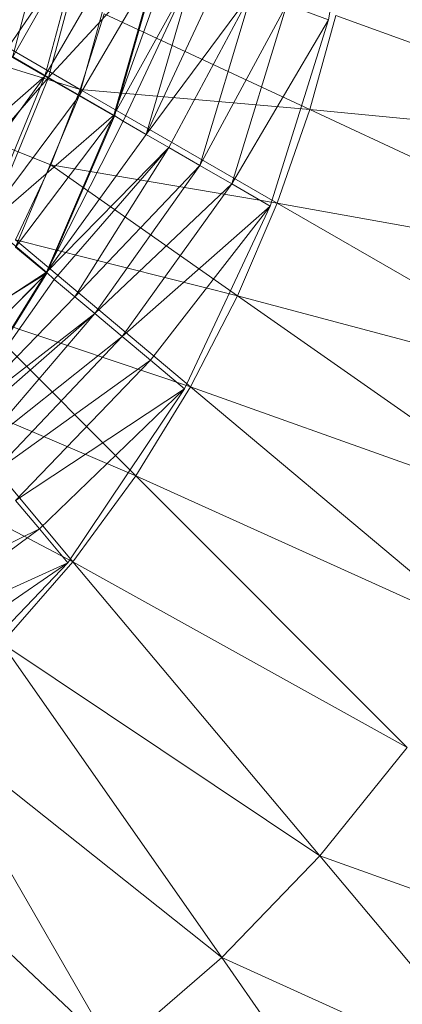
# Model space of a CAD drawing. Header units: metres. Extents: x 391.1 to 427.5, y 12.8 to 28.4.
# Tile 43 of 189: x 402.0976 to 402.1329, y 27.4837 to 27.5746. Entities that reach past the tile are written whole.
import ezdxf

# ---------------------------------------------------------------- set-up
doc = ezdxf.new("R2010")
doc.units = ezdxf.units.M
doc.layers.add('A-DETL-____-MBND', color=7, linetype='Continuous', lineweight=18)

# ---------------------------------------------------------------- blocks, each defined once
blk = doc.blocks.new('Family - Inodor PA-152684-03_CLI_AIRE_P0A')
at = {"layer": 'A-DETL-____-MBND', "color": 253, "true_color": 0xaaaaaa}
for p, q in [((0.301236, 0.198544), (0.298126, 0.181239)), ((0.272332, 0.190628), (0.268977, 0.177768)), ((0.268977, 0.177768), (0.272332, 0.190628)), ((0.268239, 0.178261), (0.275909, 0.189388)), ((0.268239, 0.178261), (0.275909, 0.189388)), ((0.268977, 0.177768), (0.275556, 0.189455)), ((0.268977, 0.177768), (0.275556, 0.189455)), ((0.275556, 0.189455), (0.271949, 0.176052)), ((0.271949, 0.176052), (0.275556, 0.189455)), ((0.275909, 0.189388), (0.272285, 0.175925)), ((0.272285, 0.175925), (0.275909, 0.189388)), ((0.271949, 0.176052), (0.278993, 0.188204)), ((0.271949, 0.176052), (0.278993, 0.188204)), ((0.278993, 0.188204), (0.275116, 0.174224)), ((0.275116, 0.174224), (0.278993, 0.188204)), ((0.254265, 0.186915), (0.275214, 0.17482)), ((0.272285, 0.175925), (0.282469, 0.187)), ((0.272285, 0.175925), (0.282469, 0.187)), ((0.275116, 0.174224), (0.282537, 0.186914)), ((0.275116, 0.174224), (0.282537, 0.186914)), ((0.282469, 0.187), (0.27833, 0.172435)), ((0.27833, 0.172435), (0.282469, 0.187)), ((0.27833, 0.172435), (0.283388, 0.186608)), ((0.27833, 0.172435), (0.283388, 0.186608)), ((0.282537, 0.186914), (0.278382, 0.172337)), ((0.27833, 0.172435), (0.285694, 0.185769)), ((0.27833, 0.172435), (0.285694, 0.185769)), ((0.285694, 0.185769), (0.279167, 0.171889)), ((0.279167, 0.171889), (0.285694, 0.185769)), ((0.285694, 0.185769), (0.281292, 0.170662)), ((0.281292, 0.170662), (0.285694, 0.185769)), ((0.281292, 0.170662), (0.287984, 0.184936)), ((0.281292, 0.170662), (0.287984, 0.184936)), ((0.281292, 0.170662), (0.291066, 0.183814)), ((0.281292, 0.170662), (0.291066, 0.183814)), ((0.291066, 0.183814), (0.283402, 0.169444)), ((0.283402, 0.169444), (0.291066, 0.183814)), ((0.291066, 0.183814), (0.286243, 0.167804)), ((0.286243, 0.167804), (0.291066, 0.183814)), ((0.286243, 0.167804), (0.294279, 0.182645)), ((0.286243, 0.167804), (0.294279, 0.182645)), ((0.294279, 0.182645), (0.289204, 0.166095)), ((0.289204, 0.166095), (0.294279, 0.182645)), ((0.294279, 0.182645), (0.298126, 0.181239)), ((0.294279, 0.182645), (0.298126, 0.181239)), ((0.275214, 0.17482), (0.252592, 0.181788)), ((0.27744, 0.181802), (0.275214, 0.17482)), ((0.27744, 0.181802), (0.296408, 0.172957)), ((0.289204, 0.166095), (0.298126, 0.181239)), ((0.289204, 0.166095), (0.298126, 0.181239)), ((0.298126, 0.181239), (0.292748, 0.164042)), ((0.298822, 0.181638), (0.296408, 0.172957)), ((0.298822, 0.181638), (0.331866, 0.169611)), ((0.268239, 0.178261), (0.272285, 0.175925)), ((0.268239, 0.178261), (0.272285, 0.175925)), ((0.268977, 0.177768), (0.271949, 0.176052)), ((0.268977, 0.177768), (0.271949, 0.176052)), ((0.272496, 0.167851), (0.250555, 0.176607)), ((0.261432, 0.166825), (0.271949, 0.176052)), ((0.261432, 0.166825), (0.271949, 0.176052)), ((0.263166, 0.165445), (0.272285, 0.175925)), ((0.263166, 0.165445), (0.272285, 0.175925)), ((0.271949, 0.176052), (0.263808, 0.164831)), ((0.263808, 0.164831), (0.271949, 0.176052)), ((0.271949, 0.176052), (0.266436, 0.162626)), ((0.266436, 0.162626), (0.271949, 0.176052)), ((0.272285, 0.175925), (0.266745, 0.162442)), ((0.266745, 0.162442), (0.272285, 0.175925)), ((0.271949, 0.176052), (0.275116, 0.174224)), ((0.271949, 0.176052), (0.275116, 0.174224)), ((0.272285, 0.175925), (0.27833, 0.172435)), ((0.272285, 0.175925), (0.27833, 0.172435)), ((0.275214, 0.17482), (0.272496, 0.167851)), ((0.275214, 0.17482), (0.29339, 0.164326)), ((0.296408, 0.172957), (0.275214, 0.17482)), ((0.266436, 0.162626), (0.275116, 0.174224)), ((0.266436, 0.162626), (0.275116, 0.174224)), ((0.275116, 0.174224), (0.269238, 0.160275)), ((0.269238, 0.160275), (0.275116, 0.174224)), ((0.275116, 0.174224), (0.278382, 0.172337)), ((0.275116, 0.174224), (0.278382, 0.172337)), ((0.296408, 0.172957), (0.29339, 0.164326)), ((0.296408, 0.172957), (0.328333, 0.15807)), ((0.331866, 0.169611), (0.296408, 0.172957)), ((0.266745, 0.162442), (0.27833, 0.172435)), ((0.266745, 0.162442), (0.27833, 0.172435)), ((0.269238, 0.160275), (0.278382, 0.172337)), ((0.269238, 0.160275), (0.278382, 0.172337)), ((0.27833, 0.172435), (0.272092, 0.157955)), ((0.272092, 0.157955), (0.27833, 0.172435)), ((0.272092, 0.157955), (0.279167, 0.171889)), ((0.272092, 0.157955), (0.279167, 0.171889)), ((0.278382, 0.172337), (0.272127, 0.15785)), ((0.27833, 0.172435), (0.279167, 0.171889)), ((0.27833, 0.172435), (0.279167, 0.171889)), ((0.279167, 0.171889), (0.281292, 0.170662)), ((0.279167, 0.171889), (0.281292, 0.170662)), ((0.272092, 0.157955), (0.281292, 0.170662)), ((0.272092, 0.157955), (0.281292, 0.170662)), ((0.281292, 0.170662), (0.283402, 0.169444)), ((0.281292, 0.170662), (0.283402, 0.169444)), ((0.272092, 0.157955), (0.283402, 0.169444)), ((0.272092, 0.157955), (0.283402, 0.169444)), ((0.283402, 0.169444), (0.272822, 0.157272)), ((0.272822, 0.157272), (0.283402, 0.169444)), ((0.283402, 0.169444), (0.274702, 0.155695)), ((0.274702, 0.155695), (0.283402, 0.169444)), ((0.283402, 0.169444), (0.286243, 0.167804)), ((0.283402, 0.169444), (0.286243, 0.167804)), ((0.272496, 0.167851), (0.269243, 0.160927)), ((0.272496, 0.167851), (0.289734, 0.15578)), ((0.29339, 0.164326), (0.272496, 0.167851)), ((0.274702, 0.155695), (0.286243, 0.167804)), ((0.274702, 0.155695), (0.286243, 0.167804)), ((0.286243, 0.167804), (0.276569, 0.154129)), ((0.276569, 0.154129), (0.286243, 0.167804)), ((0.286243, 0.167804), (0.289204, 0.166095)), ((0.286243, 0.167804), (0.289204, 0.166095)), ((0.276569, 0.154129), (0.289204, 0.166095)), ((0.276569, 0.154129), (0.289204, 0.166095)), ((0.289204, 0.166095), (0.279082, 0.152021)), ((0.279082, 0.152021), (0.289204, 0.166095)), ((0.289204, 0.166095), (0.292748, 0.164042)), ((0.289204, 0.166095), (0.292748, 0.164042)), ((0.279082, 0.152021), (0.292748, 0.164042)), ((0.279082, 0.152021), (0.292748, 0.164042)), ((0.292748, 0.164042), (0.281701, 0.149823)), ((0.281701, 0.149823), (0.292748, 0.164042)), ((0.292748, 0.164042), (0.284835, 0.147186)), ((0.29339, 0.164326), (0.289734, 0.15578)), ((0.29339, 0.164326), (0.323951, 0.146682)), ((0.328333, 0.15807), (0.29339, 0.164326)), ((0.266745, 0.162442), (0.272092, 0.157955)), ((0.266745, 0.162442), (0.272092, 0.157955)), ((0.269243, 0.160927), (0.2854, 0.147369)), ((0.289734, 0.15578), (0.269243, 0.160927)), ((0.269238, 0.160275), (0.272127, 0.15785)), ((0.269238, 0.160275), (0.272127, 0.15785)), ((0.258639, 0.149542), (0.272127, 0.15785)), ((0.258639, 0.149542), (0.272127, 0.15785)), ((0.258911, 0.149307), (0.272092, 0.157955)), ((0.258911, 0.149307), (0.272092, 0.157955)), ((0.272127, 0.15785), (0.260989, 0.14674)), ((0.260989, 0.14674), (0.272127, 0.15785)), ((0.272092, 0.157955), (0.263398, 0.14396)), ((0.263398, 0.14396), (0.272092, 0.157955)), ((0.263398, 0.14396), (0.272822, 0.157272)), ((0.263398, 0.14396), (0.272822, 0.157272)), ((0.272127, 0.15785), (0.263414, 0.143851)), ((0.272092, 0.157955), (0.272822, 0.157272)), ((0.272092, 0.157955), (0.272822, 0.157272)), ((0.272822, 0.157272), (0.274702, 0.155695)), ((0.272822, 0.157272), (0.274702, 0.155695)), ((0.263398, 0.14396), (0.274702, 0.155695)), ((0.263398, 0.14396), (0.274702, 0.155695)), ((0.274702, 0.155695), (0.276569, 0.154129)), ((0.274702, 0.155695), (0.276569, 0.154129)), ((0.289734, 0.15578), (0.2854, 0.147369)), ((0.289734, 0.15578), (0.318688, 0.135506)), ((0.323951, 0.146682), (0.289734, 0.15578)), ((0.263398, 0.14396), (0.276569, 0.154129)), ((0.263398, 0.14396), (0.276569, 0.154129)), ((0.276569, 0.154129), (0.263998, 0.14316)), ((0.263998, 0.14316), (0.276569, 0.154129)), ((0.265411, 0.154098), (0.280349, 0.139161)), ((0.2854, 0.147369), (0.265411, 0.154098)), ((0.276569, 0.154129), (0.265575, 0.141281)), ((0.265575, 0.141281), (0.276569, 0.154129)), ((0.276569, 0.154129), (0.279082, 0.152021)), ((0.276569, 0.154129), (0.279082, 0.152021)), ((0.265575, 0.141281), (0.279082, 0.152021)), ((0.265575, 0.141281), (0.279082, 0.152021)), ((0.279082, 0.152021), (0.267142, 0.139415)), ((0.267142, 0.139415), (0.279082, 0.152021)), ((0.279082, 0.152021), (0.281701, 0.149823)), ((0.279082, 0.152021), (0.281701, 0.149823)), ((0.267142, 0.139415), (0.281701, 0.149823)), ((0.267142, 0.139415), (0.281701, 0.149823)), ((0.281701, 0.149823), (0.26925, 0.136902)), ((0.26925, 0.136902), (0.281701, 0.149823)), ((0.281701, 0.149823), (0.284835, 0.147186)), ((0.281701, 0.149823), (0.284835, 0.147186)), ((0.260959, 0.147435), (0.274546, 0.131243)), ((0.280349, 0.139161), (0.260959, 0.147435)), ((0.26925, 0.136902), (0.284835, 0.147186)), ((0.26925, 0.136902), (0.284835, 0.147186)), ((0.284835, 0.147186), (0.271448, 0.134283)), ((0.271448, 0.134283), (0.284835, 0.147186)), ((0.284835, 0.147186), (0.274077, 0.131142)), ((0.2854, 0.147369), (0.280349, 0.139161)), ((0.2854, 0.147369), (0.312513, 0.124619)), ((0.318688, 0.135506), (0.2854, 0.147369)), ((0.274546, 0.131243), (0.255848, 0.141031)), ((0.280349, 0.139161), (0.274546, 0.131243)), ((0.280349, 0.139161), (0.305397, 0.114113)), ((0.312513, 0.124619), (0.280349, 0.139161)), ((0.26925, 0.136902), (0.271448, 0.134283)), ((0.26925, 0.136902), (0.271448, 0.134283)), ((0.254848, 0.126046), (0.271448, 0.134283)), ((0.254848, 0.126046), (0.271448, 0.134283)), ((0.271448, 0.134283), (0.256488, 0.123205)), ((0.256488, 0.123205), (0.271448, 0.134283)), ((0.271448, 0.134283), (0.274077, 0.131142)), ((0.271448, 0.134283), (0.274077, 0.131142)), ((0.256488, 0.123205), (0.274077, 0.131142)), ((0.256488, 0.123205), (0.274077, 0.131142)), ((0.274077, 0.131142), (0.258198, 0.120245)), ((0.258198, 0.120245), (0.274077, 0.131142)), ((0.274077, 0.131142), (0.260241, 0.116695)), ((0.274546, 0.131243), (0.267965, 0.123726)), ((0.274546, 0.131243), (0.29732, 0.104101)), ((0.305397, 0.114113), (0.274546, 0.131243)), ((0.267965, 0.123726), (0.288278, 0.094716)), ((0.29732, 0.104101), (0.267965, 0.123726)), ((0.260599, 0.116738), (0.278286, 0.086104)), ((0.288278, 0.094716), (0.260599, 0.116738)), ((0.305397, 0.114113), (0.29732, 0.104101)), ((0.278286, 0.086104), (0.252461, 0.110431)), ((0.29732, 0.104101), (0.288278, 0.094716)), ((0.29732, 0.104101), (0.315512, 0.082421)), ((0.325407, 0.094102), (0.29732, 0.104101)), ((0.288278, 0.094716), (0.278286, 0.086104)), ((0.288278, 0.094716), (0.304505, 0.071542)), ((0.315512, 0.082421), (0.288278, 0.094716))]:
    blk.add_line(p, q, dxfattribs=at)
blk = doc.blocks.new('LONDR55-XX_ZZ-ARQ-CAA-M3D-Londres55_ifc-1-03_CLI_AIRE_P0A')
at = {"layer": 'A-DETL-____-MBND', "color": 253, "lineweight": 18, "true_color": 0xaaaaaa}
blk.add_blockref('Family - Inodor PA-152684-03_CLI_AIRE_P0A', (401.827935, 27.393308), dxfattribs=at)

msp = doc.modelspace()

# ---------------------------------------------------------------- block references
at = {"lineweight": 5}
msp.add_blockref('LONDR55-XX_ZZ-ARQ-CAA-M3D-Londres55_ifc-1-03_CLI_AIRE_P0A', (0, 0), dxfattribs=at)

doc.saveas('drawing.dxf')
